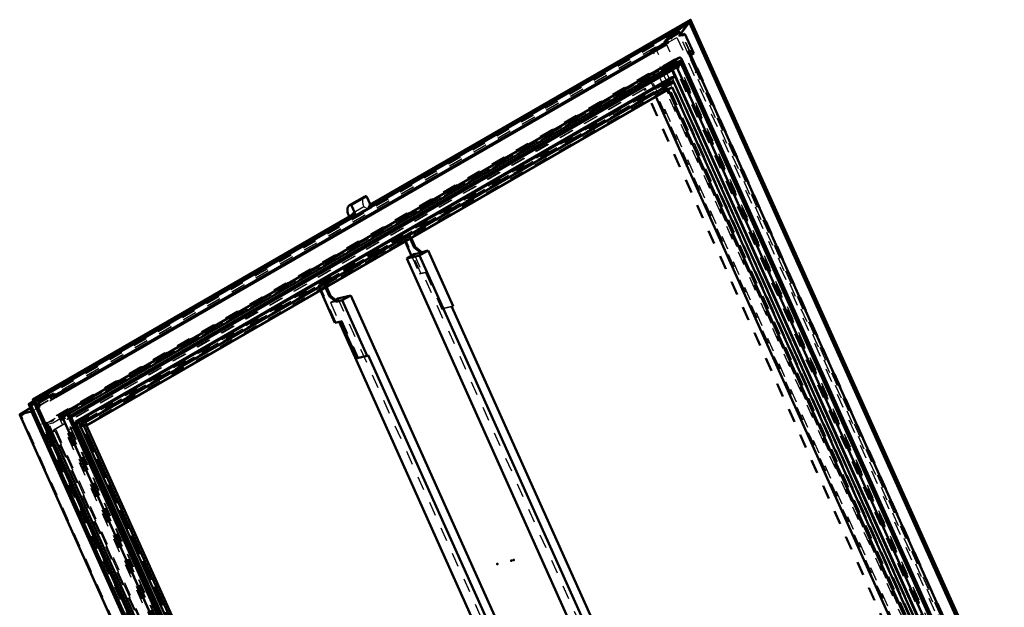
# Model space of a CAD drawing. Header units: millimetres. Extents: x 0 to 428, y 0 to 298.
# Tile 43 of 45: x 288 to 358, y 172 to 214. Entities that reach past the tile are written whole.
import ezdxf

# ---------------------------------------------------------------- set-up
doc = ezdxf.new("R2010")
doc.units = ezdxf.units.MM
doc.linetypes.add('Dashed', pattern=[2, 1, -1])
for name, color, linetype, lineweight in [('am_0', 7, 'Continuous', 50), ('am_12', 3, 'Continuous', 25), ('am_3', 6, 'Dashed', 25), ('am_6', 2, 'Continuous', 35), ('am_9', 7, 'Continuous', 50)]:
    doc.layers.add(name, color=color, linetype=linetype, lineweight=lineweight)

# ---------------------------------------------------------------- blocks, each defined once
blk = doc.blocks.new('59_FGS3001501802511U_0_in_FDFneo150180C2225N1N4N_300Op0__1203')
at = {"layer": 'am_0'}
for p, q in [((315.302, 198.41), (315.764, 197.382)), ((315.952, 197.972), (315.662, 198.618)), ((316.032, 198.017), (315.741, 198.663)), ((315.944, 197.486), (315.416, 197.181)), ((315.416, 197.181), (316.346, 197.396)), ((316.43, 197.599), (315.944, 197.486)), ((315.952, 197.972), (316.032, 198.017)), ((316.43, 197.599), (315.952, 197.972)), ((316.509, 197.644), (316.032, 198.017)), ((316.346, 197.396), (316.952, 197.747)), ((316.346, 197.396), (329.914, 167.188)), ((316.43, 197.599), (316.509, 197.644)), ((316.952, 197.747), (316.509, 197.644)), ((318.738, 193.771), (316.952, 197.747)), ((315.416, 197.181), (327.176, 170.999)), ((309.235, 194.907), (310.276, 192.588)), ((309.885, 194.469), (309.595, 195.115)), ((309.964, 194.514), (309.674, 195.161)), ((309.964, 194.514), (309.885, 194.469)), ((310.362, 194.096), (309.885, 194.469)), ((310.442, 194.141), (309.964, 194.514)), ((310.483, 194.334), (310.318, 194.238)), ((310.805, 194.198), (310.362, 194.096)), ((310.442, 194.141), (310.362, 194.096)), ((311.412, 194.548), (310.483, 194.334)), ((311.412, 194.548), (310.805, 194.198)), ((312.591, 190.223), (310.805, 194.198)), ((311.412, 194.548), (329.722, 153.783)), ((318.659, 193.726), (318.738, 193.771)), ((318.659, 193.726), (331.212, 165.776)), ((310.276, 192.588), (310.687, 192.683)), ((310.572, 192.657), (327.659, 154.611)), ((310.687, 192.683), (311.867, 190.055)), ((312.591, 190.223), (311.867, 190.055)), ((312.67, 190.268), (312.591, 190.223)), ((312.67, 190.268), (327.408, 157.454))]:
    blk.add_line(p, q, dxfattribs=at)
at = {"layer": 'am_3'}
for p, q in [((315.228, 198.798), (309.081, 195.25)), ((309.491, 195.345), (315.638, 198.893)), ((315.638, 198.893), (315.228, 198.798)), ((316.423, 196.137), (315.228, 198.798)), ((315.741, 198.663), (315.638, 198.893)), ((309.205, 195.194), (315.194, 198.651)), ((315.604, 198.746), (309.616, 195.289)), ((315.604, 198.746), (315.194, 198.651)), ((315.194, 198.651), (315.302, 198.41)), ((315.662, 198.618), (315.604, 198.746)), ((315.764, 197.382), (316.344, 196.091)), ((315.944, 197.486), (334.253, 156.721)), ((316.344, 196.091), (316.754, 196.186)), ((316.344, 196.091), (316.423, 196.137)), ((316.423, 196.137), (316.834, 196.232)), ((316.754, 196.186), (316.834, 196.232)), ((316.754, 196.186), (317.935, 193.558)), ((316.834, 196.232), (318.014, 193.604)), ((309.491, 195.345), (309.081, 195.25)), ((309.616, 195.289), (309.205, 195.194)), ((309.595, 195.115), (309.491, 195.345)), ((309.674, 195.161), (309.616, 195.289)), ((309.081, 195.25), (309.235, 194.907)), ((310.355, 192.634), (309.205, 195.194)), ((310.318, 194.238), (309.955, 194.029)), ((309.955, 194.029), (310.442, 194.141)), ((309.955, 194.029), (310.572, 192.657)), ((310.483, 194.334), (328.792, 153.568)), ((318.659, 193.726), (317.935, 193.558)), ((317.935, 193.558), (318.014, 193.604)), ((318.738, 193.771), (318.014, 193.604)), ((310.355, 192.634), (310.276, 192.588)), ((310.355, 192.634), (310.766, 192.729)), ((310.766, 192.729), (310.687, 192.683)), ((310.766, 192.729), (311.946, 190.101)), ((311.946, 190.101), (311.867, 190.055)), ((312.67, 190.268), (311.946, 190.101))]:
    blk.add_line(p, q, dxfattribs=at)
at = {"layer": 'am_6'}
for tag, p, flags in [('NB', (340.262, 198.893), 8), ('NN', (340.262, 198.393), 8), ('NT', (340.262, 197.893), 8), ('NBSYN', (340.262, 197.393), 8), ('LINA', (340.262, 196.893), 8), ('CATALOG', (340.262, 196.393), 8), ('IDNR', (340.262, 195.893), 8), ('PN', (340.262, 195.393), 8), ('LODLEVEL', (340.262, 194.893), 8), ('L', (340.262, 194.393), 8), ('W', (340.262, 193.893), 8), ('DP', (340.262, 193.393), 8), ('OP', (340.262, 192.893), 8), ('PPATH', (340.262, 192.393), 8), ('ExcludeFromBOM', (340.262, 191.393), 8), ('PSOL_0', (340.262, 190.893), 9), ('PSOL_1', (340.262, 190.393), 9), ('PSOL_2', (340.262, 189.893), 9)]:
    blk.add_attdef(tag, p, '', height=0.5, dxfattribs=dict(at, flags=flags))
blk = doc.blocks.new('60_Flat_Glass_Skylight_300150180_6_0_in_FDFneo150180C2225N1N4N_300Op0__1203')
at = {"layer": 'am_0'}
for p, q in [((334.901, 211.543), (290.717, 186.036)), ((355.819, 165.312), (335.081, 211.485)), ((335.104, 211.409), (291.126, 186.021)), ((335.046, 211.159), (291.338, 185.927)), ((291.387, 185.843), (334.849, 210.933)), ((355.154, 165.456), (334.753, 210.877)), ((355.577, 165.449), (335.046, 211.159)), ((335.183, 211.235), (335.103, 211.414)), ((335.104, 211.409), (335.103, 211.414)), ((355.712, 165.527), (335.181, 211.237)), ((335.181, 211.237), (335.183, 211.235)), ((354.775, 165.453), (334.451, 210.703)), ((290.696, 185.971), (311.434, 139.798)), ((291.2, 185.844), (291.12, 186.023)), ((291.126, 186.021), (291.12, 186.023)), ((291.203, 185.849), (291.2, 185.844)), ((311.734, 140.139), (291.203, 185.849)), ((311.869, 140.217), (291.338, 185.927)), ((311.846, 140.292), (291.368, 185.885))]:
    blk.add_line(p, q, dxfattribs=at)
for points in [[(334.901, 211.543), (334.926, 211.556), (334.95, 211.563), (334.973, 211.566), (334.995, 211.565), (335.015, 211.559), (335.034, 211.548), (335.051, 211.532), (335.066, 211.513), (335.08, 211.489), (335.081, 211.485)], [(335.081, 211.485), (335.092, 211.456), (335.101, 211.424), (335.103, 211.414)], [(334.849, 210.933), (334.875, 210.95), (334.901, 210.971), (334.928, 210.996), (334.954, 211.026), (334.981, 211.059), (335.007, 211.096), (335.033, 211.136), (335.046, 211.159)], [(335.046, 211.159), (335.054, 211.173), (335.061, 211.188), (335.068, 211.203), (335.074, 211.219), (335.08, 211.235), (335.086, 211.251), (335.091, 211.267), (335.095, 211.284), (335.099, 211.3), (335.102, 211.317), (335.104, 211.332), (335.106, 211.348), (335.106, 211.362), (335.107, 211.377), (335.106, 211.39), (335.105, 211.402), (335.104, 211.409)], [(290.717, 186.036), (290.704, 186.027), (290.695, 186.015), (290.69, 186.003), (290.69, 185.989), (290.695, 185.973), (290.696, 185.971)], [(291.12, 186.023), (291.071, 186.033), (291.024, 186.042), (290.979, 186.049), (290.936, 186.054), (290.896, 186.057), (290.859, 186.059), (290.824, 186.059), (290.794, 186.057), (290.766, 186.053), (290.743, 186.047), (290.724, 186.04), (290.717, 186.036)], [(291.126, 186.021), (291.141, 186.018), (291.157, 186.013), (291.173, 186.009), (291.188, 186.004), (291.204, 185.999), (291.219, 185.993), (291.234, 185.987), (291.249, 185.981), (291.262, 185.975), (291.276, 185.968), (291.288, 185.962), (291.299, 185.956), (291.31, 185.949), (291.319, 185.943), (291.327, 185.937), (291.334, 185.931), (291.338, 185.927)], [(291.338, 185.927), (291.354, 185.909), (291.365, 185.892), (291.368, 185.885)]]:
    blk.add_lwpolyline(points, dxfattribs=at)
at = {"layer": 'am_3'}
for p, q in [((334.717, 211.339), (290.718, 185.938)), ((334.535, 211.081), (290.781, 185.822)), ((334.664, 211.111), (290.911, 185.852)), ((334.735, 210.918), (291.219, 185.797)), ((334.449, 210.708), (334.735, 210.918)), ((334.664, 211.111), (334.535, 211.081)), ((355.091, 165.313), (334.535, 211.081)), ((355.221, 165.343), (334.664, 211.111)), ((355.414, 165.256), (334.717, 211.339)), ((334.753, 210.877), (334.735, 210.918)), ((334.449, 210.708), (291.098, 185.682)), ((334.451, 210.703), (334.449, 210.708)), ((311.415, 139.856), (290.718, 185.938)), ((290.781, 185.822), (290.911, 185.852)), ((311.338, 140.054), (290.781, 185.822)), ((311.467, 140.084), (290.911, 185.852)), ((291.219, 185.797), (291.098, 185.682)), ((311.424, 140.427), (291.098, 185.682)), ((311.639, 140.333), (291.219, 185.797)), ((291.347, 185.82), (291.387, 185.843))]:
    blk.add_line(p, q, dxfattribs=at)
for points in [[(334.717, 211.339), (334.743, 211.379), (334.769, 211.416), (334.795, 211.449), (334.822, 211.479), (334.848, 211.504), (334.874, 211.526), (334.9, 211.543), (334.901, 211.543)], [(334.735, 210.918), (334.755, 210.911), (334.777, 210.91), (334.8, 210.913), (334.824, 210.92), (334.849, 210.932), (334.849, 210.933)], [(290.696, 185.971), (290.705, 185.954), (290.718, 185.938)], [(291.347, 185.82), (291.33, 185.812), (291.308, 185.805), (291.283, 185.801), (291.253, 185.798), (291.221, 185.797), (291.219, 185.797)], [(291.368, 185.885), (291.373, 185.869), (291.374, 185.855), (291.37, 185.842), (291.362, 185.831), (291.349, 185.821), (291.347, 185.82)]]:
    blk.add_lwpolyline(points, dxfattribs=at)
at = {"layer": 'am_6'}
for tag, p, flags in [('NB', (360.825, 211.566), 8), ('NN', (360.825, 211.066), 8), ('NT', (360.825, 210.566), 8), ('NBSYN', (360.825, 210.066), 8), ('CATALOG', (360.825, 209.066), 8), ('LINA', (360.825, 209.566), 8), ('IDNR', (360.825, 208.566), 8), ('PN', (360.825, 208.066), 8), ('LODLEVEL', (360.825, 207.566), 8), ('L', (360.825, 207.066), 8), ('W', (360.825, 206.566), 8), ('PPATH', (360.825, 206.066), 8), ('ExcludeFromBOM', (360.825, 205.066), 8), ('PSOL_0', (360.825, 204.566), 9), ('PSOL_1', (360.825, 204.066), 9), ('PSOL_2', (360.825, 203.566), 9)]:
    blk.add_attdef(tag, p, '', height=0.5, dxfattribs=dict(at, flags=flags))
blk = doc.blocks.new('61_Flat_Glass_Skylight_300150180_12_0_in_FDFneo150180C2225N1N4N_300Op0__1203')
at = {"layer": 'am_0'}
for p, q in [((334.434, 210.161), (291.701, 185.492)), ((334.63, 210.207), (291.897, 185.538)), ((334.63, 210.207), (334.434, 210.161)), ((354.601, 165.742), (334.63, 210.207)), ((334.537, 209.805), (292.238, 185.386)), ((354.26, 165.894), (334.537, 209.805)), ((291.701, 185.492), (291.897, 185.538)), ((311.672, 141.027), (291.701, 185.492)), ((311.868, 141.073), (291.897, 185.538)), ((311.96, 141.475), (292.238, 185.386))]:
    blk.add_line(p, q, dxfattribs=at)
at = {"layer": 'am_3'}
for p, q in [((354.405, 165.697), (334.434, 210.161)), ((334.341, 209.759), (292.042, 185.34)), ((334.341, 209.759), (334.537, 209.805)), ((354.064, 165.848), (334.341, 209.759)), ((292.238, 185.386), (292.042, 185.34)), ((311.764, 141.429), (292.042, 185.34))]:
    blk.add_line(p, q, dxfattribs=at)
at = {"layer": 'am_6'}
for tag, p, flags in [('NB', (359.601, 210.207), 8), ('NN', (359.601, 209.707), 8), ('NT', (359.601, 209.207), 8), ('NBSYN', (359.601, 208.707), 8), ('LINA', (359.601, 208.207), 8), ('CATALOG', (359.601, 207.707), 8), ('IDNR', (359.601, 207.207), 8), ('PN', (359.601, 206.707), 8), ('LODLEVEL', (359.601, 206.207), 8), ('L', (359.601, 205.707), 8), ('W', (359.601, 205.207), 8), ('PPATH', (359.601, 204.707), 8), ('ExcludeFromBOM', (359.601, 203.707), 8), ('PSOL_0', (359.601, 203.207), 9), ('PSOL_1', (359.601, 202.707), 9), ('PSOL_2', (359.601, 202.207), 9)]:
    blk.add_attdef(tag, p, '', height=0.5, dxfattribs=dict(at, flags=flags))
blk = doc.blocks.new('62_Flat_Glass_Skylight_300150180_5_0_in_FDFneo150180C2225N1N4N_300Op0__1203')
at = {"layer": 'am_0'}
for p, q in [((334.415, 209.443), (292.495, 185.243)), ((353.919, 166.017), (334.415, 209.443)), ((353.616, 165.947), (334.149, 209.29)), ((312, 141.817), (292.495, 185.243))]:
    blk.add_line(p, q, dxfattribs=at)
at = {"layer": 'am_3'}
for p, q in [((334.224, 209.862), (291.776, 185.358)), ((334.527, 209.932), (292.08, 185.428)), ((334.111, 209.373), (292.192, 185.173)), ((334.111, 209.373), (334.415, 209.443)), ((334.149, 209.29), (334.111, 209.373)), ((334.527, 209.932), (334.224, 209.862)), ((354.031, 165.762), (334.224, 209.862)), ((354.335, 165.832), (334.527, 209.932)), ((291.776, 185.358), (292.08, 185.428)), ((311.887, 141.328), (292.08, 185.428)), ((311.584, 141.257), (291.776, 185.358)), ((292.495, 185.243), (292.192, 185.173)), ((311.696, 141.747), (292.192, 185.173))]:
    blk.add_line(p, q, dxfattribs=at)
at = {"layer": 'am_6'}
for tag, p, flags in [('NB', (359.335, 209.932), 8), ('NN', (359.335, 209.432), 8), ('NT', (359.335, 208.932), 8), ('NBSYN', (359.335, 208.432), 8), ('LINA', (359.335, 207.932), 8), ('CATALOG', (359.335, 207.432), 8), ('IDNR', (359.335, 206.932), 8), ('PN', (359.335, 206.432), 8), ('LODLEVEL', (359.335, 205.932), 8), ('L', (359.335, 205.432), 8), ('W', (359.335, 204.932), 8), ('PPATH', (359.335, 204.432), 8), ('ExcludeFromBOM', (359.335, 203.432), 8), ('PSOL_0', (359.335, 202.932), 9), ('PSOL_1', (359.335, 202.432), 9), ('PSOL_2', (359.335, 201.932), 9)]:
    blk.add_attdef(tag, p, '', height=0.5, dxfattribs=dict(at, flags=flags))
blk = doc.blocks.new('63_FGS3001501802O4U_0_in_FDFneo150180C2225N1N4N_300Op0__1203')
at = {"layer": 'am_3'}
for p, q in [((289.379, 185.266), (332.697, 210.273)), ((290.087, 185.43), (333.405, 210.437)), ((332.697, 210.273), (333.405, 210.437)), ((332.697, 210.273), (353.003, 165.061)), ((333.405, 210.437), (353.711, 165.225)), ((289.379, 185.266), (290.087, 185.43)), ((310.393, 140.218), (290.087, 185.43)), ((309.685, 140.054), (289.379, 185.266))]:
    blk.add_line(p, q, dxfattribs=at)
at = {"layer": 'am_6'}
for tag, p, flags in [('NB', (358.711, 210.437), 8), ('NN', (358.711, 209.937), 8), ('NT', (358.711, 209.437), 8), ('NBSYN', (358.711, 208.937), 8), ('LINA', (358.711, 208.437), 8), ('CATALOG', (358.711, 207.937), 8), ('IDNR', (358.711, 207.437), 8), ('PN', (358.711, 206.937), 8), ('LODLEVEL', (358.711, 206.437), 8), ('W', (358.711, 205.437), 8), ('L', (358.711, 205.937), 8), ('TG', (358.711, 204.937), 8), ('TG1', (358.711, 204.437), 8), ('OC', (358.711, 203.937), 8), ('PPATH', (358.711, 203.437), 8), ('ExcludeFromBOM', (358.711, 202.437), 8), ('PSOL_0', (358.711, 201.937), 9), ('PSOL_1', (358.711, 201.437), 9), ('PSOL_2', (358.711, 200.937), 9), ('PSOL_3', (358.711, 200.437), 9)]:
    blk.add_attdef(tag, p, '', height=0.5, dxfattribs=dict(at, flags=flags))
blk = doc.blocks.new('64_FGS30015018025O3U_0_in_FDFneo150180C2225N1N4N_300Op0__1203')
at = {"layer": 'am_0'}
for p, q in [((335.729, 214.274), (312.804, 201.04)), ((335.662, 214.048), (312.871, 200.891)), ((335.062, 213.315), (335.582, 214.002)), ((335.662, 214.048), (335.733, 214.183)), ((357.987, 164.342), (335.662, 214.048)), ((358.203, 164.271), (335.747, 214.268)), ((333.918, 212.772), (335.02, 213.408)), ((335.134, 213.153), (335.02, 213.408)), ((335.334, 213.268), (335.12, 213.185)), ((335.334, 213.268), (335.134, 213.153)), ((335.965, 211.862), (335.334, 213.268)), ((334.033, 212.517), (290.279, 187.259)), ((332.905, 212.023), (333.622, 212.437)), ((333.658, 212.357), (332.941, 211.943)), ((333.622, 212.437), (333.639, 212.48)), ((333.658, 212.357), (333.622, 212.437)), ((333.639, 212.48), (333.889, 212.624)), ((333.691, 212.365), (333.639, 212.48)), ((333.691, 212.365), (333.658, 212.357)), ((333.941, 212.509), (333.691, 212.365)), ((333.874, 212.659), (333.918, 212.772)), ((333.946, 212.497), (333.874, 212.659)), ((334.033, 212.517), (333.918, 212.772)), ((334.033, 212.517), (333.946, 212.497)), ((332.866, 211.926), (291.038, 187.779)), ((332.866, 211.926), (332.905, 212.023)), ((332.941, 211.943), (332.866, 211.926)), ((332.941, 211.943), (332.905, 212.023)), ((335.965, 211.862), (335.766, 211.746)), ((356.322, 165.978), (335.766, 211.746)), ((334.444, 210.687), (291.392, 185.833)), ((334.625, 210.206), (334.416, 210.67)), ((354.757, 165.461), (334.444, 210.687)), ((352.591, 165.723), (333.255, 208.774)), ((353.595, 165.956), (334.136, 209.282)), ((312.41, 201.626), (311.329, 201.001)), ((311.473, 200.971), (311.806, 200.23)), ((312.554, 201.596), (312.887, 200.855)), ((311.65, 200.374), (288.653, 187.097)), ((311.703, 200.217), (288.825, 187.01)), ((311.364, 200.208), (311.265, 200.265)), ((311.806, 200.23), (311.673, 200.199)), ((311.706, 200.312), (311.703, 200.217)), ((312.887, 200.855), (311.806, 200.23)), ((289.063, 186.878), (290.165, 187.513)), ((290.279, 187.259), (290.165, 187.513)), ((290.322, 187.441), (291.011, 187.838)), ((291.047, 187.758), (290.358, 187.36)), ((291.047, 187.758), (291.011, 187.838)), ((288.699, 186.969), (288.357, 186.772)), ((288.76, 186.815), (288.522, 186.677)), ((288.878, 186.519), (288.65, 187.091)), ((288.761, 187.067), (288.825, 187.01)), ((311.15, 137.304), (288.825, 187.01)), ((288.98, 186.666), (289.063, 186.878)), ((289.178, 186.623), (289.063, 186.878)), ((290.212, 187.41), (290.31, 187.466)), ((290.362, 187.351), (290.263, 187.294)), ((290.362, 187.351), (290.31, 187.466)), ((288.469, 186.463), (287.721, 186.031)), ((287.736, 186.037), (288.556, 186.227)), ((288.556, 186.227), (288.356, 186.771)), ((310.541, 137.378), (288.356, 186.771)), ((288.454, 186.744), (288.522, 186.677)), ((310.564, 137.601), (288.522, 186.677)), ((288.556, 186.227), (310.103, 138.252)), ((310.661, 138.021), (288.878, 186.519)), ((289.178, 186.623), (289.016, 186.585)), ((289.178, 186.623), (289.036, 186.541)), ((287.712, 186.005), (309.231, 138.094)), ((289.81, 185.216), (289.667, 185.134)), ((289.802, 184.915), (289.696, 185.151)), ((289.802, 184.915), (289.773, 184.899)), ((290.181, 183.991), (289.773, 184.899)), ((310.366, 139.448), (289.81, 185.216)), ((290.181, 183.991), (290.181, 183.991))]:
    blk.add_line(p, q, dxfattribs=at)
for points in [[(335.747, 214.268), (335.746, 214.271), (335.744, 214.273), (335.743, 214.274), (335.741, 214.276), (335.739, 214.276), (335.737, 214.276), (335.734, 214.276), (335.732, 214.275), (335.73, 214.274), (335.729, 214.274)], [(335.733, 214.183), (335.735, 214.187), (335.738, 214.192), (335.74, 214.197), (335.742, 214.203), (335.743, 214.208), (335.745, 214.213), (335.746, 214.219), (335.748, 214.224), (335.749, 214.229), (335.75, 214.234), (335.75, 214.239), (335.75, 214.244), (335.751, 214.249), (335.75, 214.253), (335.75, 214.257), (335.75, 214.261), (335.749, 214.264), (335.748, 214.267), (335.747, 214.268)], [(288.65, 187.091), (288.65, 187.093), (288.65, 187.094), (288.651, 187.095), (288.651, 187.096), (288.653, 187.097)], [(288.653, 187.097), (288.654, 187.098), (288.657, 187.099), (288.659, 187.099), (288.662, 187.1), (288.665, 187.1), (288.669, 187.1), (288.673, 187.099), (288.677, 187.099), (288.681, 187.098), (288.686, 187.097), (288.691, 187.096), (288.696, 187.095), (288.701, 187.094), (288.706, 187.093), (288.711, 187.091), (288.716, 187.089), (288.721, 187.088), (288.726, 187.086), (288.731, 187.084), (288.735, 187.082), (288.74, 187.08), (288.744, 187.078), (288.748, 187.076), (288.752, 187.074), (288.755, 187.072), (288.758, 187.07), (288.76, 187.068), (288.761, 187.067)], [(288.356, 186.771), (288.358, 186.772), (288.359, 186.773), (288.361, 186.773), (288.364, 186.774), (288.367, 186.774), (288.37, 186.774), (288.373, 186.774), (288.376, 186.773), (288.38, 186.773), (288.384, 186.772), (288.388, 186.772), (288.393, 186.771), (288.397, 186.77), (288.401, 186.768), (288.406, 186.767), (288.41, 186.766), (288.415, 186.764), (288.419, 186.763), (288.424, 186.761), (288.428, 186.759), (288.432, 186.758), (288.436, 186.756), (288.439, 186.754), (288.442, 186.752), (288.445, 186.75), (288.448, 186.748), (288.451, 186.747), (288.453, 186.745), (288.454, 186.744)], [(287.736, 186.037), (287.728, 186.034), (287.721, 186.031), (287.715, 186.027), (287.712, 186.023), (287.71, 186.018), (287.71, 186.012), (287.712, 186.006), (287.712, 186.005)]]:
    blk.add_lwpolyline(points, dxfattribs=at)
for centre, major_axis, start_param, end_param in [((312.783, 200.979), (0.373, -0.646), 2.967141, 3.141593), ((312.511, 201.586), (0.0373, -0.0646), 1.396345, 2.967141), ((311.702, 200.355), (0.373, -0.646), 2.967141, 4.522937), ((311.429, 200.961), (0.0373, -0.0646), 1.396345, 2.967141), ((311.673, 200.333), (0.0233, -0.0404), 0.742143, 3.141593)]:
    blk.add_ellipse(centre, major_axis=major_axis, ratio=0.577382, start_param=start_param, end_param=end_param, dxfattribs=at)
at = {"layer": 'am_12'}
for p, q in [((335.733, 214.183), (312.837, 200.965)), ((358.135, 164.305), (335.733, 214.183)), ((312.481, 201.653), (311.399, 201.029)), ((312.554, 201.596), (311.473, 200.971)), ((311.706, 200.312), (288.761, 187.067)), ((288.726, 186.901), (288.454, 186.744)), ((311.107, 137.093), (288.65, 187.091)), ((311.164, 137.189), (288.761, 187.067)), ((288.47, 186.461), (287.736, 186.037)), ((310.585, 137.47), (288.454, 186.744)), ((309.284, 138.062), (287.736, 186.037))]:
    blk.add_line(p, q, dxfattribs=at)
at = {"layer": 'am_3'}
for p, q in [((334.949, 213.669), (288.356, 186.771)), ((334.95, 213.67), (288.699, 186.969)), ((335.716, 214.262), (312.724, 200.989)), ((335.658, 214.101), (312.749, 200.877)), ((334.949, 213.669), (334.037, 212.482)), ((335.716, 214.262), (334.769, 213.012)), ((357.134, 164.275), (334.949, 213.669)), ((357.146, 164.283), (334.966, 213.664)), ((335.582, 214.002), (335.658, 214.101)), ((335.658, 214.101), (335.662, 214.048)), ((358.018, 164.317), (335.658, 214.101)), ((358.173, 164.263), (335.716, 214.262)), ((334.952, 213.587), (288.726, 186.901)), ((334.866, 213.431), (288.76, 186.815)), ((288.878, 186.519), (334.769, 213.012)), ((334.769, 213.012), (356.552, 164.513)), ((334.866, 213.431), (334.952, 213.587)), ((356.908, 164.355), (334.866, 213.431)), ((335.02, 213.408), (334.898, 213.098)), ((334.898, 213.098), (335.062, 213.315)), ((335.12, 213.185), (334.898, 213.098)), ((334.898, 213.098), (335.134, 213.153)), ((357.083, 164.313), (334.952, 213.587)), ((333.198, 212.285), (288.469, 186.463)), ((333.218, 212.293), (288.47, 186.461)), ((334.037, 212.482), (288.556, 186.227)), ((334.037, 212.482), (333.218, 212.293)), ((354.765, 164.318), (333.218, 212.293)), ((333.926, 212.689), (333.874, 212.659)), ((333.889, 212.624), (334.049, 212.716)), ((333.949, 212.746), (333.926, 212.689)), ((333.999, 212.528), (333.926, 212.689)), ((334.101, 212.601), (333.941, 212.509)), ((333.946, 212.497), (333.999, 212.528)), ((334.094, 212.829), (333.949, 212.746)), ((334.042, 212.538), (333.949, 212.746)), ((333.999, 212.528), (334.042, 212.538)), ((355.585, 164.508), (334.037, 212.482)), ((334.042, 212.538), (334.187, 212.621)), ((334.049, 212.716), (334.094, 212.829)), ((334.101, 212.601), (334.049, 212.716)), ((334.187, 212.621), (334.094, 212.829)), ((334.187, 212.621), (334.101, 212.601)), ((333.053, 212.023), (287.836, 185.92)), ((354.45, 164.385), (333.053, 212.023)), ((335.613, 212.021), (335.523, 211.969)), ((335.609, 211.989), (335.523, 211.969)), ((335.523, 211.969), (335.758, 211.445)), ((335.772, 212.083), (335.609, 211.989)), ((335.692, 211.804), (335.609, 211.989)), ((335.613, 212.021), (335.772, 212.083)), ((335.848, 211.497), (335.613, 212.021)), ((335.776, 211.867), (335.649, 211.794)), ((335.649, 211.794), (335.692, 211.804)), ((335.679, 211.726), (335.649, 211.794)), ((335.806, 211.799), (335.679, 211.726)), ((335.766, 211.746), (335.679, 211.726)), ((335.855, 211.898), (335.692, 211.804)), ((335.848, 211.497), (335.758, 211.445)), ((335.772, 212.083), (335.855, 211.898)), ((335.855, 211.898), (335.776, 211.867)), ((335.776, 211.867), (335.806, 211.799)), ((335.788, 211.474), (335.848, 211.497)), ((335.806, 211.799), (335.965, 211.862)), ((334.619, 211.447), (290.47, 185.961)), ((334.508, 211.353), (290.754, 186.095)), ((334.548, 211.158), (290.794, 185.9)), ((334.578, 211.091), (290.825, 185.832)), ((334.591, 211.168), (290.838, 185.91)), ((334.664, 211.111), (290.911, 185.852)), ((334.517, 211.374), (334.465, 211.343)), ((334.465, 211.343), (334.508, 211.353)), ((334.548, 211.158), (334.465, 211.343)), ((334.508, 211.353), (334.591, 211.168)), ((334.561, 211.384), (334.517, 211.374)), ((334.601, 211.188), (334.517, 211.374)), ((334.591, 211.168), (334.548, 211.158)), ((334.706, 211.467), (334.561, 211.384)), ((334.644, 211.198), (334.561, 211.384)), ((334.578, 211.091), (334.664, 211.111)), ((355.134, 165.323), (334.578, 211.091)), ((334.746, 211.272), (334.601, 211.188)), ((334.601, 211.188), (334.644, 211.198)), ((334.619, 211.447), (334.706, 211.467)), ((355.403, 165.174), (334.619, 211.447)), ((334.776, 211.205), (334.631, 211.121)), ((334.674, 211.131), (334.631, 211.121)), ((355.187, 165.353), (334.631, 211.121)), ((334.789, 211.282), (334.644, 211.198)), ((355.221, 165.343), (334.664, 211.111)), ((334.819, 211.215), (334.674, 211.131)), ((355.23, 165.363), (334.674, 211.131)), ((334.789, 211.282), (334.706, 211.467)), ((334.789, 211.282), (334.746, 211.272)), ((334.746, 211.272), (334.776, 211.205)), ((334.776, 211.205), (334.819, 211.215)), ((355.376, 165.447), (334.819, 211.215)), ((335.788, 211.474), (335.726, 211.438)), ((335.758, 211.445), (335.726, 211.438)), ((335.726, 211.438), (336.137, 210.521)), ((336.2, 210.558), (335.788, 211.474)), ((332.754, 210.426), (289.278, 185.327)), ((333.438, 210.584), (289.962, 185.485)), ((334.412, 210.679), (291.083, 185.666)), ((332.754, 210.426), (333.438, 210.584)), ((353.152, 165.011), (332.754, 210.426)), ((353.836, 165.17), (333.438, 210.584)), ((334.412, 210.679), (334.444, 210.687)), ((334.416, 210.67), (334.412, 210.679)), ((354.596, 165.739), (334.625, 210.206)), ((336.063, 210.504), (336.2, 210.558)), ((336.137, 210.521), (336.063, 210.504)), ((355.552, 167.111), (336.063, 210.504)), ((336.2, 210.558), (336.137, 210.521)), ((332.435, 209.333), (290.119, 184.904)), ((332.507, 209.349), (290.191, 184.921)), ((333.101, 209.116), (291.207, 184.932)), ((334.106, 209.349), (292.212, 185.164)), ((332.435, 209.333), (332.507, 209.349)), ((352.166, 165.401), (332.435, 209.333)), ((352.239, 165.417), (332.507, 209.349)), ((333.101, 209.116), (334.106, 209.349)), ((333.255, 208.774), (333.101, 209.116)), ((334.136, 209.282), (334.106, 209.349)), ((312.622, 200.73), (312.724, 200.989)), ((312.804, 201.04), (312.732, 200.998)), ((312.788, 200.937), (312.784, 200.841)), ((312.837, 200.965), (312.788, 200.937)), ((311.643, 200.364), (288.65, 187.091)), ((311.667, 200.252), (288.759, 187.027)), ((312.347, 200.889), (311.265, 200.265)), ((311.541, 200.106), (311.364, 200.208)), ((312.622, 200.73), (311.541, 200.106)), ((311.643, 200.364), (311.541, 200.106)), ((311.644, 200.193), (312.726, 200.817)), ((311.667, 200.252), (311.644, 200.193)), ((311.703, 200.217), (311.667, 200.252)), ((312.622, 200.73), (312.347, 200.889)), ((312.749, 200.877), (312.726, 200.817)), ((312.887, 200.855), (312.726, 200.817)), ((312.784, 200.841), (312.749, 200.877)), ((312.871, 200.891), (312.784, 200.841)), ((311.673, 200.199), (311.644, 200.193)), ((290.165, 187.513), (290.12, 187.4)), ((291.011, 187.838), (290.973, 187.741)), ((291.038, 187.779), (290.973, 187.741)), ((290.973, 187.741), (291.047, 187.758)), ((311.119, 137.243), (288.759, 187.027)), ((288.759, 187.027), (288.941, 186.568)), ((288.825, 187.01), (288.759, 187.027)), ((289.9, 187.23), (290.212, 187.41)), ((289.945, 187.343), (289.9, 187.23)), ((289.952, 187.115), (289.9, 187.23)), ((290.09, 187.426), (289.945, 187.343)), ((290.038, 187.135), (289.945, 187.343)), ((290.263, 187.294), (289.952, 187.115)), ((289.952, 187.115), (290.038, 187.135)), ((290.038, 187.135), (290.183, 187.218)), ((290.068, 187.37), (290.09, 187.426)), ((290.12, 187.4), (290.068, 187.37)), ((290.14, 187.208), (290.068, 187.37)), ((290.183, 187.218), (290.09, 187.426)), ((290.193, 187.239), (290.12, 187.4)), ((290.14, 187.208), (290.193, 187.239)), ((290.183, 187.218), (290.14, 187.208)), ((290.193, 187.239), (290.279, 187.259)), ((290.31, 187.466), (290.294, 187.424)), ((290.294, 187.424), (290.322, 187.441)), ((290.33, 187.344), (290.294, 187.424)), ((290.358, 187.36), (290.33, 187.344)), ((290.33, 187.344), (290.362, 187.351)), ((288.941, 186.568), (288.98, 186.666)), ((289.016, 186.585), (288.941, 186.568)), ((288.941, 186.568), (288.978, 186.508)), ((289.036, 186.541), (288.978, 186.508)), ((288.978, 186.508), (289.61, 185.101)), ((309.232, 138.282), (287.836, 185.92)), ((289.962, 185.485), (289.278, 185.327)), ((289.566, 185.439), (289.476, 185.387)), ((289.653, 185.459), (289.49, 185.365)), ((289.566, 185.439), (289.653, 185.459)), ((289.696, 185.151), (289.566, 185.439)), ((289.653, 185.459), (289.736, 185.274)), ((310.36, 140.071), (289.962, 185.485)), ((290.556, 185.981), (290.47, 185.961)), ((311.253, 139.687), (290.47, 185.961)), ((290.702, 186.064), (290.556, 185.981)), ((290.64, 185.795), (290.556, 185.981)), ((290.742, 185.869), (290.596, 185.785)), ((290.596, 185.785), (290.64, 185.795)), ((290.627, 185.718), (290.596, 185.785)), ((290.772, 185.802), (290.627, 185.718)), ((290.67, 185.728), (290.627, 185.718)), ((290.64, 185.795), (290.785, 185.879)), ((290.711, 186.085), (290.658, 186.054)), ((290.658, 186.054), (290.702, 186.064)), ((290.742, 185.869), (290.658, 186.054)), ((290.815, 185.812), (290.67, 185.728)), ((311.226, 139.96), (290.67, 185.728)), ((290.785, 185.879), (290.702, 186.064)), ((290.754, 186.095), (290.711, 186.085)), ((290.794, 185.9), (290.711, 186.085)), ((290.785, 185.879), (290.742, 185.869)), ((290.838, 185.91), (290.754, 186.095)), ((290.772, 185.802), (290.815, 185.812)), ((311.328, 140.034), (290.772, 185.802)), ((290.794, 185.9), (290.838, 185.91)), ((311.371, 140.044), (290.815, 185.812)), ((290.911, 185.852), (290.825, 185.832)), ((311.381, 140.064), (290.825, 185.832)), ((311.467, 140.084), (290.911, 185.852)), ((291.116, 185.674), (291.083, 185.666)), ((311.396, 140.441), (291.083, 185.666)), ((291.392, 185.833), (291.116, 185.674)), ((311.428, 140.448), (291.116, 185.674)), ((309.676, 139.913), (289.278, 185.327)), ((289.476, 185.387), (289.712, 184.863)), ((289.49, 185.365), (289.476, 185.387)), ((289.573, 185.18), (289.49, 185.365)), ((289.693, 185.264), (289.566, 185.191)), ((289.597, 185.123), (289.566, 185.191)), ((289.566, 185.191), (289.573, 185.18)), ((289.736, 185.274), (289.573, 185.18)), ((289.723, 185.196), (289.597, 185.123)), ((289.61, 185.101), (289.597, 185.123)), ((289.667, 185.134), (289.61, 185.101)), ((289.736, 185.274), (289.693, 185.264)), ((289.693, 185.264), (289.723, 185.196)), ((289.769, 184.908), (289.707, 184.871)), ((289.707, 184.871), (290.118, 183.955)), ((289.712, 184.863), (289.707, 184.871)), ((289.773, 184.899), (289.712, 184.863)), ((289.723, 185.196), (289.81, 185.216)), ((289.769, 184.908), (289.802, 184.915)), ((289.773, 184.899), (289.769, 184.908)), ((290.191, 184.921), (290.119, 184.904)), ((309.851, 140.972), (290.119, 184.904)), ((309.923, 140.989), (290.191, 184.921)), ((292.212, 185.164), (291.207, 184.932)), ((310.697, 141.539), (291.207, 184.932)), ((311.702, 141.771), (292.212, 185.164)), ((290.106, 183.974), (290.181, 183.991)), ((290.181, 183.991), (290.118, 183.955)), ((290.118, 183.955), (290.106, 183.974)), ((309.596, 140.581), (290.106, 183.974))]:
    blk.add_line(p, q, dxfattribs=at)
for points in [[(334.966, 213.664), (334.965, 213.667), (334.964, 213.668), (334.962, 213.67), (334.96, 213.671), (334.959, 213.671), (334.957, 213.672), (334.955, 213.671), (334.953, 213.671), (334.951, 213.67), (334.949, 213.669)], [(334.952, 213.587), (334.954, 213.591), (334.956, 213.595), (334.958, 213.6), (334.96, 213.604), (334.962, 213.609), (334.963, 213.613), (334.965, 213.618), (334.966, 213.623), (334.967, 213.627), (334.968, 213.632), (334.968, 213.637), (334.969, 213.641), (334.969, 213.645), (334.969, 213.648)], [(334.969, 213.648), (334.969, 213.652), (334.968, 213.655), (334.968, 213.658), (334.967, 213.661), (334.966, 213.664), (334.966, 213.664)], [(335.729, 214.274), (335.727, 214.272), (335.724, 214.27), (335.721, 214.268), (335.719, 214.265), (335.716, 214.262)], [(333.053, 212.023), (333.059, 212.045), (333.065, 212.066), (333.072, 212.087), (333.079, 212.108), (333.087, 212.129), (333.096, 212.149), (333.105, 212.168), (333.115, 212.186), (333.125, 212.204), (333.135, 212.22), (333.145, 212.234), (333.156, 212.248), (333.167, 212.259), (333.177, 212.27), (333.188, 212.278), (333.198, 212.285), (333.208, 212.29), (333.218, 212.293)], [(287.712, 186.005), (287.716, 185.998), (287.721, 185.991), (287.729, 185.984), (287.738, 185.976), (287.748, 185.968), (287.76, 185.96), (287.773, 185.952), (287.788, 185.943), (287.804, 185.935), (287.82, 185.927), (287.836, 185.92)]]:
    blk.add_lwpolyline(points, dxfattribs=at)
for centre, major_axis, start_param, end_param in [((312.783, 200.979), (0.373, -0.646), 3.141593, 4.522937), ((312.755, 200.958), (0.0233, -0.0404), 0.742143, 3.571444), ((311.673, 200.333), (0.0233, -0.0404), 3.141593, 3.571444)]:
    blk.add_ellipse(centre, major_axis=major_axis, ratio=0.577382, start_param=start_param, end_param=end_param, dxfattribs=at)
at = {"layer": 'am_6'}
for tag, p, flags in [('NB', (363.204, 214.276), 8), ('NN', (363.204, 213.776), 8), ('NT', (363.204, 213.276), 8), ('NBSYN', (363.204, 212.776), 8), ('CATALOG', (363.204, 211.776), 8), ('LINA', (363.204, 212.276), 8), ('IDNR', (363.204, 211.276), 8), ('PN', (363.204, 210.776), 8), ('LODLEVEL', (363.204, 210.276), 8), ('L', (363.204, 209.776), 8), ('W', (363.204, 209.276), 8), ('OP', (363.204, 208.276), 8), ('DP', (363.204, 208.776), 8), ('OC', (363.204, 207.776), 8), ('ExcludeFromBOM', (363.204, 206.776), 8), ('PSOL_0', (363.204, 206.276), 9), ('PSOL_1', (363.204, 205.776), 9), ('PSOL_2', (363.204, 205.276), 9)]:
    blk.add_attdef(tag, p, '', height=0.5, dxfattribs=dict(at, flags=flags))

msp = doc.modelspace()

# ---------------------------------------------------------------- linework, layer by layer
at = {"layer": 'am_9'}
for p in [(312.757, 197.163), (312.757, 197.163), (322.904, 175.56), (322.904, 175.56), (322.904, 175.56), (323.066, 175.597), (323.066, 175.597), (321.899, 175.327), (321.899, 175.327)]:
    msp.add_point(p, dxfattribs=at)

# ---------------------------------------------------------------- block references
for name in ['64_FGS30015018025O3U_0_in_FDFneo150180C2225N1N4N_300Op0__1203', '60_Flat_Glass_Skylight_300150180_6_0_in_FDFneo150180C2225N1N4N_300Op0__1203', '63_FGS3001501802O4U_0_in_FDFneo150180C2225N1N4N_300Op0__1203', '61_Flat_Glass_Skylight_300150180_12_0_in_FDFneo150180C2225N1N4N_300Op0__1203', '62_Flat_Glass_Skylight_300150180_5_0_in_FDFneo150180C2225N1N4N_300Op0__1203', '59_FGS3001501802511U_0_in_FDFneo150180C2225N1N4N_300Op0__1203']:
    msp.add_blockref(name, (0, 0))

doc.saveas('drawing.dxf')
